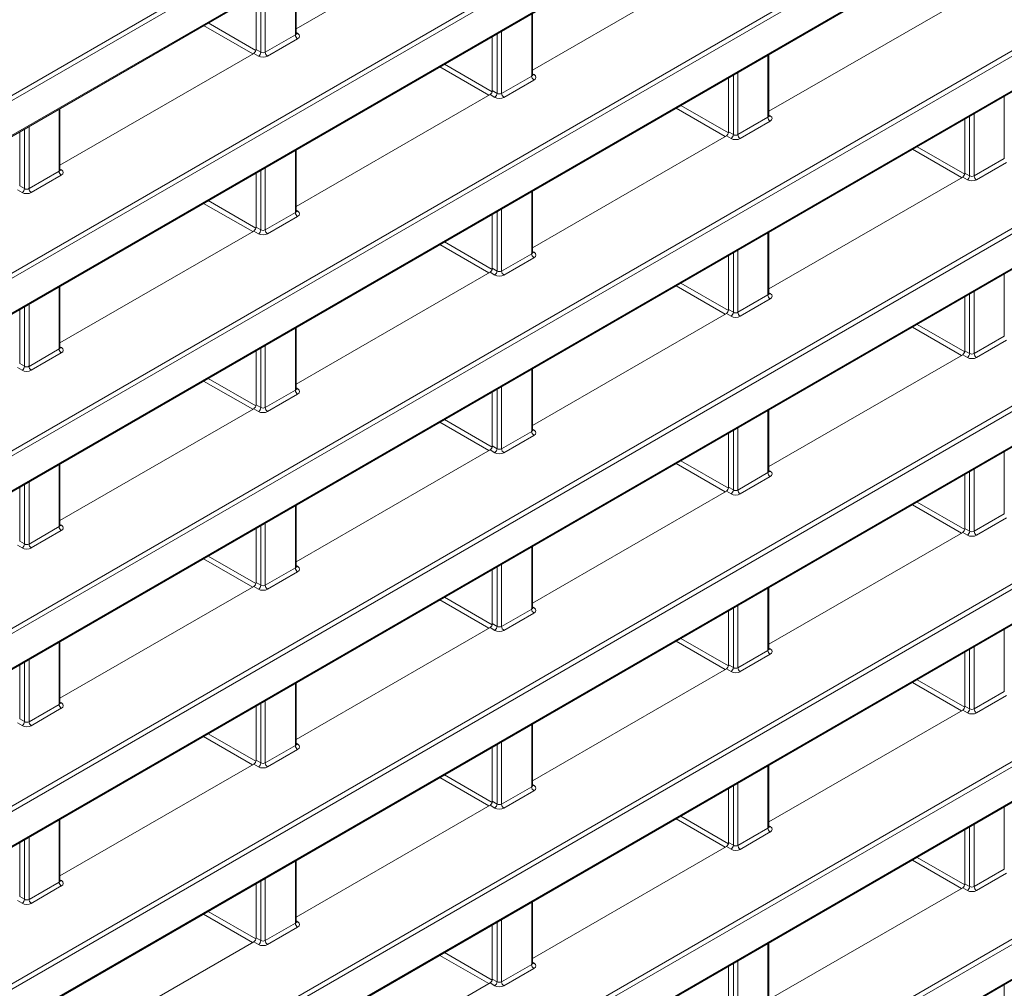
# Model space of a CAD drawing. Header units: millimetres. Extents: x 0 to 1118, y 0 to 864.
# Tile 141 of 235: x 881 to 896, y 308 to 323. Entities that reach past the tile are written whole.
import ezdxf

# ---------------------------------------------------------------- set-up
doc = ezdxf.new("R2010")
doc.units = ezdxf.units.MM

msp = doc.modelspace()

# ---------------------------------------------------------------- linework, layer by layer
at = {"color": 9, "linetype": 'Continuous', "lineweight": 0}
for p, q in [((868.097, 314.207), (960.629, 367.625)), ((960.664, 367.564), (868.132, 314.146)), ((868.132, 313.614), (960.664, 367.032)), ((868.097, 311.483), (960.629, 364.901)), ((960.664, 364.84), (868.132, 311.422)), ((868.132, 310.89), (960.664, 364.308)), ((868.097, 308.759), (960.629, 362.177)), ((960.664, 362.116), (868.132, 308.698)), ((868.132, 308.166), (960.664, 361.584)), ((868.097, 306.035), (960.629, 359.453)), ((960.664, 359.392), (868.132, 305.974)), ((868.132, 305.442), (960.664, 358.86)), ((868.097, 303.311), (960.629, 356.729)), ((960.664, 356.668), (868.132, 303.25)), ((868.132, 302.718), (960.664, 356.136)), ((868.097, 300.587), (960.629, 354.005)), ((960.664, 353.944), (868.132, 300.526)), ((868.132, 299.994), (960.664, 353.412)), ((868.097, 297.863), (958.374, 349.979)), ((958.409, 349.918), (868.132, 297.802)), ((868.132, 297.27), (957.974, 349.135)), ((868.097, 295.139), (957.938, 347.003)), ((957.973, 346.942), (868.132, 295.078)), ((868.132, 294.546), (958.406, 346.66)), ((868.097, 292.415), (960.629, 345.832)), ((960.664, 345.772), (868.132, 292.354)), ((868.132, 291.822), (960.664, 345.239)), ((885.251, 322.527), (885.251, 323.48)), ((884.72, 322.262), (884.72, 323.173)), ((884.79, 323.214), (884.79, 322.261)), ((888.875, 321.895), (888.875, 322.848)), ((883.915, 322.709), (884.645, 322.287)), ((884.596, 322.234), (883.844, 322.668)), ((884.79, 322.261), (885.251, 322.527)), ((885.265, 322.562), (885.287, 322.549)), ((888.344, 321.63), (888.344, 322.541)), ((888.414, 322.582), (888.414, 321.629)), ((885.285, 322.466), (884.825, 322.2)), ((884.684, 322.201), (884.612, 322.243)), ((884.647, 322.304), (884.72, 322.262)), ((887.538, 322.077), (888.268, 321.655)), ((892.498, 321.263), (892.498, 322.216)), ((888.22, 321.602), (887.468, 322.036)), ((888.889, 321.93), (888.91, 321.917)), ((892.038, 321.95), (892.038, 320.997)), ((888.414, 321.629), (888.875, 321.895)), ((888.909, 321.834), (888.448, 321.568)), ((891.968, 320.998), (891.968, 321.909)), ((888.271, 321.672), (888.344, 321.63)), ((888.308, 321.569), (888.236, 321.611)), ((896.122, 320.631), (896.122, 321.584)), ((881.627, 320.435), (881.627, 321.388)), ((891.844, 320.97), (891.092, 321.404)), ((891.162, 321.444), (891.892, 321.023)), ((895.662, 321.318), (895.662, 320.365)), ((892.038, 320.997), (892.498, 321.263)), ((892.533, 321.202), (892.072, 320.936)), ((892.513, 321.298), (892.534, 321.285)), ((895.591, 320.366), (895.591, 321.277)), ((881.096, 320.17), (881.096, 321.081)), ((881.166, 321.122), (881.166, 320.169)), ((891.895, 321.04), (891.968, 320.998)), ((891.932, 320.937), (891.86, 320.979)), ((885.251, 319.803), (885.251, 320.756)), ((895.467, 320.338), (894.715, 320.772)), ((894.786, 320.812), (895.516, 320.391)), ((895.662, 320.365), (896.122, 320.631)), ((896.157, 320.57), (895.696, 320.304)), ((881.166, 320.169), (881.627, 320.435)), ((881.641, 320.47), (881.663, 320.457)), ((884.72, 319.538), (884.72, 320.449)), ((884.79, 320.49), (884.79, 319.537)), ((895.519, 320.408), (895.591, 320.366)), ((881.661, 320.374), (881.201, 320.108)), ((895.556, 320.305), (895.484, 320.347)), ((881.06, 320.109), (880.988, 320.151)), ((881.023, 320.212), (881.096, 320.17)), ((888.875, 319.171), (888.875, 320.124)), ((883.915, 319.985), (884.644, 319.563)), ((884.596, 319.51), (883.844, 319.944)), ((884.79, 319.537), (885.251, 319.803)), ((885.265, 319.838), (885.287, 319.825)), ((888.344, 318.906), (888.344, 319.817)), ((888.414, 319.858), (888.414, 318.905)), ((885.285, 319.742), (884.825, 319.476)), ((884.684, 319.477), (884.612, 319.519)), ((884.647, 319.58), (884.72, 319.538)), ((887.538, 319.352), (888.268, 318.931)), ((892.498, 318.539), (892.498, 319.492)), ((888.22, 318.878), (887.468, 319.312)), ((888.889, 319.206), (888.91, 319.193)), ((892.038, 319.226), (892.038, 318.273)), ((888.414, 318.905), (888.875, 319.171)), ((888.909, 319.11), (888.448, 318.844)), ((891.968, 318.274), (891.968, 319.185)), ((888.271, 318.948), (888.344, 318.906)), ((888.308, 318.845), (888.236, 318.887)), ((896.122, 317.907), (896.122, 318.86)), ((881.627, 317.711), (881.627, 318.664)), ((891.843, 318.245), (891.092, 318.68)), ((891.162, 318.72), (891.892, 318.299)), ((895.662, 318.594), (895.662, 317.641)), ((892.038, 318.273), (892.498, 318.539)), ((892.533, 318.478), (892.072, 318.212)), ((892.513, 318.574), (892.534, 318.561)), ((895.591, 317.642), (895.591, 318.553)), ((881.096, 317.446), (881.096, 318.357)), ((881.166, 318.398), (881.166, 317.445)), ((891.895, 318.316), (891.968, 318.274)), ((891.932, 318.213), (891.86, 318.255)), ((885.251, 317.079), (885.251, 318.032)), ((895.467, 317.613), (894.715, 318.047)), ((894.786, 318.088), (895.516, 317.667)), ((895.662, 317.641), (896.122, 317.907)), ((896.157, 317.846), (895.696, 317.58)), ((881.166, 317.445), (881.627, 317.711)), ((881.641, 317.746), (881.663, 317.733)), ((884.72, 316.814), (884.72, 317.725)), ((884.79, 317.766), (884.79, 316.813)), ((881.661, 317.65), (881.201, 317.384)), ((895.556, 317.581), (895.484, 317.623)), ((895.519, 317.684), (895.591, 317.642)), ((881.06, 317.385), (880.988, 317.427)), ((881.023, 317.488), (881.096, 317.446)), ((888.875, 316.447), (888.875, 317.4)), ((883.914, 317.26), (884.644, 316.839)), ((884.596, 316.786), (883.844, 317.22)), ((885.265, 317.114), (885.287, 317.101)), ((888.344, 316.182), (888.344, 317.093)), ((888.414, 317.134), (888.414, 316.181)), ((884.79, 316.813), (885.251, 317.079)), ((885.285, 317.018), (884.825, 316.752)), ((884.684, 316.753), (884.612, 316.795)), ((884.647, 316.856), (884.72, 316.814)), ((892.498, 315.815), (892.498, 316.768)), ((888.219, 316.153), (887.468, 316.587)), ((887.538, 316.628), (888.268, 316.207)), ((888.889, 316.482), (888.91, 316.469)), ((892.038, 316.502), (892.038, 315.549)), ((888.414, 316.181), (888.875, 316.447)), ((888.909, 316.386), (888.448, 316.12)), ((891.968, 315.55), (891.968, 316.461)), ((888.271, 316.224), (888.344, 316.182)), ((888.308, 316.121), (888.236, 316.163)), ((896.122, 315.183), (896.122, 316.136)), ((881.627, 314.987), (881.627, 315.94)), ((891.843, 315.521), (891.091, 315.955)), ((891.162, 315.996), (891.892, 315.575)), ((892.038, 315.549), (892.498, 315.815)), ((892.533, 315.754), (892.072, 315.488)), ((892.513, 315.85), (892.534, 315.837)), ((895.591, 314.918), (895.591, 315.829)), ((895.662, 315.87), (895.662, 314.917)), ((881.096, 314.722), (881.096, 315.633)), ((881.166, 315.674), (881.166, 314.721)), ((891.895, 315.592), (891.968, 315.55)), ((891.932, 315.489), (891.86, 315.531)), ((885.251, 314.355), (885.251, 315.308)), ((895.467, 314.889), (894.715, 315.323)), ((894.786, 315.364), (895.516, 314.943)), ((895.662, 314.917), (896.122, 315.183)), ((896.157, 315.122), (895.696, 314.856)), ((881.166, 314.721), (881.627, 314.987)), ((881.641, 315.022), (881.663, 315.009)), ((884.72, 314.09), (884.72, 315.001)), ((884.79, 315.042), (884.79, 314.089)), ((881.661, 314.926), (881.201, 314.66)), ((895.556, 314.857), (895.484, 314.899)), ((895.519, 314.96), (895.591, 314.918)), ((881.06, 314.661), (880.988, 314.703)), ((881.023, 314.764), (881.096, 314.722)), ((888.875, 313.723), (888.875, 314.676)), ((883.914, 314.536), (884.644, 314.115)), ((884.596, 314.061), (883.844, 314.495)), ((885.265, 314.39), (885.287, 314.377)), ((888.344, 313.458), (888.344, 314.369)), ((888.414, 314.41), (888.414, 313.457)), ((884.79, 314.089), (885.251, 314.355)), ((885.285, 314.294), (884.825, 314.028)), ((884.684, 314.029), (884.612, 314.071)), ((884.647, 314.132), (884.72, 314.09)), ((892.498, 313.091), (892.498, 314.044)), ((888.219, 313.429), (887.467, 313.863)), ((887.538, 313.904), (888.268, 313.483)), ((892.038, 313.778), (892.038, 312.825)), ((888.414, 313.457), (888.875, 313.723)), ((888.909, 313.662), (888.448, 313.396)), ((888.889, 313.758), (888.91, 313.744)), ((891.968, 312.826), (891.968, 313.737)), ((888.271, 313.5), (888.344, 313.458)), ((888.308, 313.397), (888.236, 313.439)), ((896.122, 312.459), (896.122, 313.412)), ((881.627, 312.263), (881.627, 313.216)), ((891.843, 312.797), (891.091, 313.231)), ((891.162, 313.272), (891.892, 312.851)), ((892.038, 312.825), (892.498, 313.091)), ((892.533, 313.03), (892.072, 312.764)), ((892.513, 313.126), (892.534, 313.112)), ((895.591, 312.194), (895.591, 313.105)), ((895.662, 313.146), (895.662, 312.193)), ((881.096, 311.998), (881.096, 312.909)), ((881.166, 312.95), (881.166, 311.997)), ((891.895, 312.868), (891.968, 312.826)), ((891.932, 312.765), (891.86, 312.807)), ((885.251, 311.631), (885.251, 312.584)), ((895.467, 312.165), (894.715, 312.599)), ((894.786, 312.64), (895.516, 312.218)), ((895.662, 312.193), (896.122, 312.459)), ((881.166, 311.997), (881.627, 312.263)), ((881.641, 312.298), (881.663, 312.284)), ((884.72, 311.366), (884.72, 312.277)), ((884.79, 312.318), (884.79, 311.365)), ((896.157, 312.398), (895.696, 312.132)), ((881.661, 312.202), (881.201, 311.936)), ((895.556, 312.133), (895.484, 312.175)), ((895.519, 312.236), (895.591, 312.194)), ((881.06, 311.937), (880.988, 311.979)), ((881.023, 312.04), (881.096, 311.998)), ((888.875, 310.999), (888.875, 311.952)), ((883.914, 311.812), (884.644, 311.391)), ((884.595, 311.337), (883.844, 311.771)), ((885.265, 311.666), (885.287, 311.652)), ((888.414, 311.686), (888.414, 310.733)), ((884.79, 311.365), (885.251, 311.631)), ((885.285, 311.57), (884.825, 311.304)), ((888.344, 310.734), (888.344, 311.645)), ((884.684, 311.305), (884.612, 311.347)), ((884.647, 311.408), (884.72, 311.366)), ((892.498, 310.367), (892.498, 311.32)), ((888.219, 310.705), (887.467, 311.139)), ((887.538, 311.18), (888.268, 310.759)), ((892.038, 311.053), (892.038, 310.101)), ((888.414, 310.733), (888.875, 310.999)), ((888.909, 310.938), (888.448, 310.672)), ((888.889, 311.034), (888.91, 311.02)), ((891.968, 310.102), (891.968, 311.013)), ((888.271, 310.776), (888.344, 310.734)), ((888.308, 310.673), (888.236, 310.715)), ((896.122, 309.735), (896.122, 310.688)), ((881.627, 309.539), (881.627, 310.492)), ((891.843, 310.073), (891.091, 310.507)), ((891.162, 310.548), (891.892, 310.126)), ((892.038, 310.101), (892.498, 310.367)), ((892.533, 310.306), (892.072, 310.04)), ((892.513, 310.402), (892.534, 310.388)), ((895.591, 309.47), (895.591, 310.381)), ((895.662, 310.421), (895.662, 309.469)), ((881.096, 309.274), (881.096, 310.185)), ((881.166, 310.226), (881.166, 309.273)), ((891.895, 310.144), (891.968, 310.102)), ((891.932, 310.041), (891.86, 310.083)), ((885.251, 308.907), (885.251, 309.86)), ((895.467, 309.441), (894.715, 309.875)), ((894.786, 309.916), (895.516, 309.494)), ((895.662, 309.469), (896.122, 309.735)), ((881.166, 309.273), (881.627, 309.539)), ((881.641, 309.574), (881.663, 309.56)), ((884.72, 308.642), (884.72, 309.553)), ((884.79, 309.593), (884.79, 308.641)), ((896.157, 309.674), (895.696, 309.408)), ((881.661, 309.478), (881.201, 309.212)), ((895.556, 309.409), (895.484, 309.451)), ((895.519, 309.512), (895.591, 309.47)), ((881.06, 309.213), (880.988, 309.255)), ((881.023, 309.316), (881.096, 309.274)), ((883.914, 309.088), (884.644, 308.666)), ((888.875, 308.275), (888.875, 309.227)), ((884.595, 308.613), (883.843, 309.047)), ((885.265, 308.942), (885.287, 308.928)), ((888.414, 308.961), (888.414, 308.009)), ((884.79, 308.641), (885.251, 308.907)), ((885.285, 308.846), (884.825, 308.58)), ((888.344, 308.01), (888.344, 308.921)), ((884.647, 308.684), (884.72, 308.642)), ((884.684, 308.581), (884.612, 308.623)), ((892.498, 307.643), (892.498, 308.595)), ((888.219, 307.981), (887.467, 308.415)), ((887.538, 308.456), (888.268, 308.034)), ((892.038, 308.329), (892.038, 307.377)), ((888.414, 308.009), (888.875, 308.275)), ((888.909, 308.214), (888.448, 307.948)), ((888.889, 308.31), (888.91, 308.296)), ((891.968, 307.378), (891.968, 308.289)), ((888.271, 308.052), (888.344, 308.01)), ((888.308, 307.949), (888.236, 307.991)), ((896.122, 307.011), (896.122, 307.963))]:
    msp.add_line(p, q, dxfattribs=at)
at = {"color": 7, "linetype": 'Continuous', "lineweight": 15}
for p, q in [((868.121, 313.591), (960.654, 367.009)), ((868.121, 310.867), (960.654, 364.285)), ((868.121, 308.143), (960.654, 361.561)), ((868.121, 305.419), (960.654, 358.837)), ((868.121, 302.695), (960.654, 356.113)), ((868.121, 299.971), (960.654, 353.389)), ((868.121, 297.247), (957.964, 349.112)), ((868.121, 294.523), (958.395, 346.637)), ((868.121, 291.799), (960.654, 345.217)), ((888.236, 324.335), (885.265, 322.62)), ((891.86, 323.703), (888.889, 321.988)), ((885.265, 322.548), (885.265, 323.488)), ((884.647, 322.304), (884.647, 323.131)), ((895.484, 323.071), (892.513, 321.356)), ((888.889, 321.916), (888.889, 322.856)), ((888.271, 321.672), (888.271, 322.499)), ((884.612, 322.243), (881.641, 320.528)), ((892.513, 321.284), (892.513, 322.224)), ((891.895, 321.04), (891.895, 321.867)), ((888.236, 321.611), (885.265, 319.896)), ((881.641, 320.456), (881.641, 321.396)), ((895.519, 320.408), (895.519, 321.235)), ((881.023, 320.212), (881.023, 321.039)), ((891.86, 320.979), (888.889, 319.264)), ((885.265, 319.824), (885.265, 320.764)), ((884.647, 319.58), (884.647, 320.407)), ((895.484, 320.347), (892.513, 318.632)), ((888.889, 319.192), (888.889, 320.132)), ((888.271, 318.948), (888.271, 319.775)), ((884.612, 319.519), (881.641, 317.804)), ((892.513, 318.56), (892.513, 319.5)), ((891.895, 318.316), (891.895, 319.143)), ((888.236, 318.887), (885.265, 317.172)), ((881.641, 317.732), (881.641, 318.672)), ((895.519, 317.684), (895.519, 318.511)), ((881.023, 317.488), (881.023, 318.315)), ((891.86, 318.255), (888.889, 316.54)), ((885.265, 317.1), (885.265, 318.04)), ((884.647, 316.856), (884.647, 317.683)), ((895.484, 317.623), (892.513, 315.908)), ((888.889, 316.468), (888.889, 317.408)), ((888.271, 316.224), (888.271, 317.051)), ((884.612, 316.795), (881.641, 315.08)), ((892.513, 315.836), (892.513, 316.776)), ((891.895, 315.592), (891.895, 316.419)), ((888.236, 316.163), (885.265, 314.448)), ((881.641, 315.008), (881.641, 315.948)), ((895.519, 314.96), (895.519, 315.787)), ((881.023, 314.764), (881.023, 315.591)), ((891.86, 315.531), (888.889, 313.816)), ((885.265, 314.376), (885.265, 315.316)), ((884.647, 314.132), (884.647, 314.959)), ((895.484, 314.899), (892.513, 313.184)), ((888.889, 313.744), (888.889, 314.684)), ((888.271, 313.5), (888.271, 314.327)), ((884.612, 314.071), (881.641, 312.356)), ((892.513, 313.112), (892.513, 314.052)), ((891.895, 312.868), (891.895, 313.695)), ((888.236, 313.439), (885.265, 311.724)), ((881.641, 312.284), (881.641, 313.224)), ((895.519, 312.236), (895.519, 313.063)), ((881.023, 312.04), (881.023, 312.867)), ((891.86, 312.807), (888.889, 311.092)), ((885.265, 311.652), (885.265, 312.592)), ((884.647, 311.408), (884.647, 312.235)), ((895.484, 312.175), (892.513, 310.46)), ((888.889, 311.02), (888.889, 311.96)), ((888.271, 310.776), (888.271, 311.603)), ((884.612, 311.347), (881.641, 309.632)), ((892.513, 310.388), (892.513, 311.328)), ((891.895, 310.144), (891.895, 310.971)), ((888.236, 310.715), (885.265, 309)), ((881.641, 309.56), (881.641, 310.5)), ((895.519, 309.512), (895.519, 310.339)), ((881.023, 309.316), (881.023, 310.143)), ((891.86, 310.083), (888.889, 308.368)), ((885.265, 308.928), (885.265, 309.868)), ((884.647, 308.684), (884.647, 309.511)), ((895.484, 309.451), (892.513, 307.736)), ((888.889, 308.296), (888.889, 309.236)), ((888.271, 308.052), (888.271, 308.879)), ((884.612, 308.623), (881.641, 306.908)), ((892.513, 307.664), (892.513, 308.604)), ((891.895, 307.42), (891.895, 308.247)), ((888.236, 307.991), (885.265, 306.276))]:
    msp.add_line(p, q, dxfattribs=at)
at = {"color": 9, "linetype": 'Continuous', "lineweight": 0}
for centre, radius, start, end in [((885.328, 322.531), 0.077, 182.6523, 236.7703), ((885.271, 322.572), 0.0278, 257.7331, 303.5435), ((884.641, 322.267), 0.0793, 303.5222, 356.4778), ((884.867, 322.265), 0.077, 182.6523, 236.7703), ((888.895, 321.94), 0.0278, 257.7331, 303.5435), ((888.951, 321.899), 0.077, 182.6523, 236.7703), ((888.264, 321.635), 0.0793, 303.5222, 356.4778), ((888.491, 321.633), 0.077, 182.6523, 236.7703), ((892.575, 321.267), 0.077, 182.6523, 236.7703), ((892.519, 321.308), 0.0278, 257.7331, 303.5435), ((891.888, 321.003), 0.0793, 303.5222, 356.4778), ((892.115, 321.001), 0.077, 182.6523, 236.7703), ((881.704, 320.439), 0.077, 182.6523, 236.7703), ((881.647, 320.48), 0.0278, 257.7331, 303.5435), ((895.512, 320.371), 0.0793, 303.5222, 356.4778), ((895.738, 320.369), 0.077, 182.6523, 236.7703), ((881.017, 320.175), 0.0793, 303.5222, 356.4778), ((881.243, 320.173), 0.077, 182.6523, 236.7703), ((885.328, 319.807), 0.077, 182.6523, 236.7703), ((885.271, 319.848), 0.0278, 257.7331, 303.5435), ((884.641, 319.543), 0.0793, 303.5222, 356.4778), ((884.867, 319.541), 0.077, 182.6523, 236.7703), ((888.951, 319.175), 0.077, 182.6523, 236.7703), ((888.895, 319.216), 0.0278, 257.7331, 303.5435), ((888.264, 318.911), 0.0793, 303.5222, 356.4778), ((888.491, 318.909), 0.077, 182.6523, 236.7703), ((892.575, 318.543), 0.077, 182.6523, 236.7703), ((892.519, 318.584), 0.0278, 257.7331, 303.5435), ((891.888, 318.279), 0.0793, 303.5222, 356.4778), ((892.115, 318.277), 0.077, 182.6523, 236.7703), ((881.704, 317.715), 0.077, 182.6523, 236.7703), ((881.647, 317.756), 0.0278, 257.7331, 303.5435), ((895.512, 317.647), 0.0793, 303.5222, 356.4778), ((895.738, 317.645), 0.077, 182.6523, 236.7703), ((881.017, 317.451), 0.0793, 303.5222, 356.4778), ((881.243, 317.449), 0.077, 182.6523, 236.7703), ((885.271, 317.124), 0.0278, 257.7331, 303.5435), ((885.328, 317.083), 0.077, 182.6523, 236.7703), ((884.641, 316.819), 0.0793, 303.5222, 356.4778), ((884.867, 316.817), 0.077, 182.6523, 236.7703), ((888.951, 316.451), 0.077, 182.6523, 236.7703), ((888.895, 316.492), 0.0278, 257.7331, 303.5435), ((888.264, 316.187), 0.0793, 303.5222, 356.4778), ((888.491, 316.185), 0.077, 182.6523, 236.7703), ((892.575, 315.819), 0.077, 182.6523, 236.7703), ((892.519, 315.86), 0.0278, 257.7331, 303.5435), ((891.888, 315.555), 0.0793, 303.5222, 356.4778), ((892.115, 315.553), 0.077, 182.6523, 236.7703), ((881.704, 314.991), 0.077, 182.6523, 236.7703), ((881.647, 315.032), 0.0278, 257.7331, 303.5435), ((895.512, 314.923), 0.0793, 303.5222, 356.4778), ((895.738, 314.921), 0.077, 182.6523, 236.7703), ((881.017, 314.727), 0.0793, 303.5222, 356.4778), ((881.243, 314.725), 0.077, 182.6523, 236.7703), ((885.271, 314.4), 0.0278, 257.7331, 303.5435), ((885.328, 314.359), 0.077, 182.6523, 236.7703), ((884.641, 314.095), 0.0793, 303.5222, 356.4778), ((884.867, 314.093), 0.077, 182.6523, 236.7703), ((888.951, 313.727), 0.077, 182.6523, 236.7703), ((888.895, 313.768), 0.0278, 257.7331, 303.5435), ((888.264, 313.463), 0.0793, 303.5222, 356.4778), ((888.491, 313.461), 0.077, 182.6523, 236.7703), ((892.575, 313.095), 0.077, 182.6523, 236.7703), ((892.519, 313.136), 0.0278, 257.7331, 303.5435), ((891.888, 312.831), 0.0793, 303.5222, 356.4778), ((892.115, 312.829), 0.077, 182.6523, 236.7703), ((881.704, 312.267), 0.077, 182.6523, 236.7703), ((881.647, 312.308), 0.0278, 257.7331, 303.5435), ((895.512, 312.199), 0.0793, 303.5222, 356.4778), ((895.738, 312.197), 0.077, 182.6523, 236.7703), ((881.017, 312.003), 0.0793, 303.5222, 356.4778), ((881.243, 312.001), 0.077, 182.6523, 236.7703), ((885.271, 311.676), 0.0278, 257.7331, 303.5435), ((885.328, 311.635), 0.077, 182.6523, 236.7703), ((884.641, 311.371), 0.0793, 303.5222, 356.4778), ((884.867, 311.369), 0.077, 182.6523, 236.7703), ((888.951, 311.003), 0.077, 182.6523, 236.7703), ((888.895, 311.044), 0.0278, 257.7331, 303.5435), ((888.264, 310.739), 0.0793, 303.5222, 356.4778), ((888.491, 310.736), 0.077, 182.6523, 236.7703), ((892.575, 310.371), 0.077, 182.6523, 236.7703), ((892.519, 310.412), 0.0278, 257.7331, 303.5435), ((891.888, 310.107), 0.0793, 303.5222, 356.4778), ((892.115, 310.104), 0.077, 182.6523, 236.7703), ((881.704, 309.543), 0.077, 182.6523, 236.7703), ((881.647, 309.584), 0.0278, 257.7331, 303.5435), ((895.512, 309.475), 0.0793, 303.5222, 356.4778), ((895.738, 309.472), 0.077, 182.6523, 236.7703), ((881.017, 309.279), 0.0793, 303.5222, 356.4778), ((881.243, 309.276), 0.077, 182.6523, 236.7703), ((885.328, 308.91), 0.077, 182.6523, 236.7703), ((885.271, 308.952), 0.0278, 257.7331, 303.5435), ((884.641, 308.647), 0.0793, 303.5222, 356.4778), ((884.867, 308.644), 0.077, 182.6523, 236.7703), ((888.951, 308.278), 0.077, 182.6523, 236.7703), ((888.895, 308.319), 0.0278, 257.7331, 303.5435), ((888.264, 308.015), 0.0793, 303.5222, 356.4778), ((888.491, 308.012), 0.077, 182.6523, 236.7703)]:
    msp.add_arc(centre, radius, start, end, dxfattribs=at)
for centre, major_axis, ratio, start_param, end_param in [((885.215, 322.549), (0.05, -0.0016), 0.597067, 5.516493, 6.301891), ((885.215, 322.509), (0.1, -0.0015), 0.587275, 5.506822, 7.060165), ((884.754, 322.283), (0.05, -0.0016), 0.597067, 3.96315, 5.516493), ((884.754, 322.243), (0.1, -0.0015), 0.587275, 3.953479, 5.506822), ((888.839, 321.917), (0.05, -0.0016), 0.597067, 5.516493, 6.301891), ((888.839, 321.877), (0.1, -0.0015), 0.587275, 5.506822, 7.060165), ((888.378, 321.651), (0.05, -0.0016), 0.597067, 3.96315, 5.516493), ((888.378, 321.611), (0.1, -0.0015), 0.587275, 3.953479, 5.506822), ((892.463, 321.285), (0.05, -0.0016), 0.597067, 5.516493, 6.301891), ((892.462, 321.245), (0.1, -0.0015), 0.587275, 5.506822, 7.060165), ((892.002, 320.979), (0.1, -0.0015), 0.587275, 3.953479, 5.506822), ((892.002, 321.019), (0.05, -0.0016), 0.597067, 3.96315, 5.516493), ((881.591, 320.457), (0.05, -0.0016), 0.597067, 5.516493, 6.301891), ((881.591, 320.417), (0.1, -0.0015), 0.587275, 5.506822, 7.060165), ((895.626, 320.347), (0.1, -0.0015), 0.587275, 3.953479, 5.506822), ((895.626, 320.387), (0.05, -0.0016), 0.597067, 3.96315, 5.516493), ((881.13, 320.151), (0.1, -0.0015), 0.587275, 3.953479, 5.506822), ((881.13, 320.191), (0.05, -0.0016), 0.597067, 3.96315, 5.516493), ((885.215, 319.825), (0.05, -0.0016), 0.597067, 5.516493, 6.301891), ((885.215, 319.785), (0.1, -0.0015), 0.587275, 5.506822, 7.060165), ((884.754, 319.559), (0.05, -0.0016), 0.597067, 3.96315, 5.516493), ((884.754, 319.519), (0.1, -0.0015), 0.587275, 3.953479, 5.506822), ((888.839, 319.193), (0.05, -0.0016), 0.597067, 5.516493, 6.301891), ((888.839, 319.153), (0.1, -0.0015), 0.587275, 5.506822, 7.060165), ((888.378, 318.927), (0.05, -0.0016), 0.597067, 3.96315, 5.516493), ((888.378, 318.887), (0.1, -0.0015), 0.587275, 3.953479, 5.506822), ((892.463, 318.561), (0.05, -0.0016), 0.597067, 5.516493, 6.301891), ((892.462, 318.521), (0.1, -0.0015), 0.587275, 5.506822, 7.060165), ((892.002, 318.254), (0.1, -0.0015), 0.587275, 3.953479, 5.506822), ((892.002, 318.295), (0.05, -0.0016), 0.597067, 3.96315, 5.516493), ((881.591, 317.733), (0.05, -0.0016), 0.597067, 5.516493, 6.301891), ((881.591, 317.693), (0.1, -0.0015), 0.587275, 5.506822, 7.060165), ((895.626, 317.622), (0.1, -0.0015), 0.587275, 3.953479, 5.506822), ((895.626, 317.663), (0.05, -0.0016), 0.597067, 3.96315, 5.516493), ((881.13, 317.467), (0.05, -0.0016), 0.597067, 3.96315, 5.516493), ((881.13, 317.426), (0.1, -0.0015), 0.587275, 3.953479, 5.506822), ((885.215, 317.101), (0.05, -0.0016), 0.597067, 5.516493, 6.301891), ((885.215, 317.061), (0.1, -0.0015), 0.587275, 5.506822, 7.060165), ((884.754, 316.835), (0.05, -0.0016), 0.597067, 3.96315, 5.516493), ((884.754, 316.794), (0.1, -0.0015), 0.587275, 3.953479, 5.506822), ((888.839, 316.469), (0.05, -0.0016), 0.597067, 5.516493, 6.301891), ((888.839, 316.428), (0.1, -0.0015), 0.587275, 5.506822, 7.060165), ((888.378, 316.203), (0.05, -0.0016), 0.597067, 3.96315, 5.516493), ((888.378, 316.162), (0.1, -0.0015), 0.587275, 3.953479, 5.506822), ((892.463, 315.837), (0.05, -0.0016), 0.597067, 5.516493, 6.301891), ((892.462, 315.796), (0.1, -0.0015), 0.587275, 5.506822, 7.060165), ((892.002, 315.53), (0.1, -0.0015), 0.587275, 3.953479, 5.506822), ((892.002, 315.571), (0.05, -0.0016), 0.597067, 3.96315, 5.516493), ((881.591, 315.009), (0.05, -0.0016), 0.597067, 5.516493, 6.301891), ((881.591, 314.968), (0.1, -0.0015), 0.587275, 5.506822, 7.060165), ((895.626, 314.898), (0.1, -0.0015), 0.587275, 3.953479, 5.506822), ((895.626, 314.939), (0.05, -0.0016), 0.597067, 3.96315, 5.516493), ((881.13, 314.743), (0.05, -0.0016), 0.597067, 3.96315, 5.516493), ((881.13, 314.702), (0.1, -0.0015), 0.587275, 3.953479, 5.506822), ((885.215, 314.377), (0.05, -0.0016), 0.597067, 5.516493, 6.301891), ((885.215, 314.336), (0.1, -0.0015), 0.587275, 5.506822, 7.060165), ((884.754, 314.111), (0.05, -0.0016), 0.597067, 3.96315, 5.516493), ((884.754, 314.07), (0.1, -0.0015), 0.587275, 3.953479, 5.506822), ((888.839, 313.745), (0.05, -0.0016), 0.597067, 5.516493, 6.301891), ((888.839, 313.704), (0.1, -0.0015), 0.587275, 5.506822, 7.060165), ((888.378, 313.438), (0.1, -0.0015), 0.587275, 3.953479, 5.506822), ((888.378, 313.479), (0.05, -0.0016), 0.597067, 3.96315, 5.516493), ((892.463, 313.113), (0.05, -0.0016), 0.597067, 5.516493, 6.301891), ((892.462, 313.072), (0.1, -0.0015), 0.587275, 5.506822, 7.060165), ((892.002, 312.806), (0.1, -0.0015), 0.587275, 3.953479, 5.506822), ((892.002, 312.847), (0.05, -0.0016), 0.597067, 3.96315, 5.516493), ((881.591, 312.285), (0.05, -0.0016), 0.597067, 5.516493, 6.301891), ((881.591, 312.244), (0.1, -0.0015), 0.587275, 5.506822, 7.060165), ((895.626, 312.174), (0.1, -0.0015), 0.587275, 3.953479, 5.506822), ((895.626, 312.215), (0.05, -0.0016), 0.597067, 3.96315, 5.516493), ((881.13, 312.019), (0.05, -0.0016), 0.597067, 3.96315, 5.516493), ((881.13, 311.978), (0.1, -0.0015), 0.587275, 3.953479, 5.506822), ((885.215, 311.653), (0.05, -0.0016), 0.597067, 5.516493, 6.301891), ((885.215, 311.612), (0.1, -0.0015), 0.587275, 5.506822, 7.060165), ((884.754, 311.387), (0.05, -0.0016), 0.597067, 3.96315, 5.516493), ((884.754, 311.346), (0.1, -0.0015), 0.587275, 3.953479, 5.506822), ((888.839, 311.021), (0.05, -0.0016), 0.597067, 5.516493, 6.301891), ((888.839, 310.98), (0.1, -0.0015), 0.587275, 5.506822, 7.060165), ((888.378, 310.714), (0.1, -0.0015), 0.587275, 3.953479, 5.506822), ((888.378, 310.755), (0.05, -0.0016), 0.597067, 3.96315, 5.516493), ((892.463, 310.389), (0.05, -0.0016), 0.597067, 5.516493, 6.301891), ((892.462, 310.348), (0.1, -0.0015), 0.587275, 5.506822, 7.060165), ((892.002, 310.082), (0.1, -0.0015), 0.587275, 3.953479, 5.506822), ((892.002, 310.123), (0.05, -0.0016), 0.597067, 3.96315, 5.516493), ((881.591, 309.561), (0.05, -0.0016), 0.597067, 5.516493, 6.301891), ((881.591, 309.52), (0.1, -0.0015), 0.587275, 5.506822, 7.060165), ((895.626, 309.45), (0.1, -0.0015), 0.587275, 3.953479, 5.506822), ((895.626, 309.491), (0.05, -0.0016), 0.597067, 3.96315, 5.516493), ((881.13, 309.295), (0.05, -0.0016), 0.597067, 3.96315, 5.516493), ((881.13, 309.254), (0.1, -0.0015), 0.587275, 3.953479, 5.506822), ((885.215, 308.929), (0.05, -0.0016), 0.597067, 5.516493, 6.301891), ((885.215, 308.888), (0.1, -0.0015), 0.587275, 5.506822, 7.060165), ((884.754, 308.663), (0.05, -0.0016), 0.597067, 3.96315, 5.516493), ((884.754, 308.622), (0.1, -0.0015), 0.587275, 3.953479, 5.506822), ((888.839, 308.297), (0.05, -0.0016), 0.597067, 5.516493, 6.301891), ((888.839, 308.256), (0.1, -0.0015), 0.587275, 5.506822, 7.060165), ((888.378, 307.99), (0.1, -0.0015), 0.587275, 3.953479, 5.506822), ((888.378, 308.031), (0.05, -0.0016), 0.597067, 3.96315, 5.516493)]:
    msp.add_ellipse(centre, major_axis=major_axis, ratio=ratio, start_param=start_param, end_param=end_param, dxfattribs=at)
at = {"color": 7, "linetype": 'Continuous', "lineweight": 15}
for centre in [(884.612, 322.284), (888.236, 321.652), (891.86, 321.02), (895.484, 320.388), (884.612, 319.56), (888.236, 318.928), (891.86, 318.296), (895.484, 317.664), (884.612, 316.836), (888.236, 316.204), (891.86, 315.572), (895.484, 314.94), (884.612, 314.112), (888.236, 313.48), (891.86, 312.848), (895.484, 312.215), (884.612, 311.387), (888.236, 310.755), (891.86, 310.123), (895.484, 309.491), (884.612, 308.663), (888.236, 308.031)]:
    msp.add_ellipse(centre, major_axis=(0.025, 0.0433), ratio=0.577557, start_param=3.927062, end_param=5.497554, dxfattribs=at)
for points in [[(885.266, 322.543), (885.266, 322.542), (885.267, 322.542), (885.265, 322.546), (885.265, 322.548), (885.265, 322.548)], [(888.89, 321.911), (888.89, 321.91), (888.891, 321.91), (888.889, 321.914), (888.889, 321.916), (888.889, 321.916)], [(892.514, 321.279), (892.514, 321.278), (892.515, 321.278), (892.513, 321.282), (892.513, 321.284), (892.513, 321.284)], [(881.642, 320.451), (881.642, 320.45), (881.643, 320.45), (881.641, 320.454), (881.641, 320.456), (881.641, 320.456)], [(885.266, 319.819), (885.266, 319.818), (885.267, 319.818), (885.265, 319.822), (885.265, 319.824), (885.265, 319.824)], [(888.89, 319.186), (888.89, 319.186), (888.891, 319.186), (888.889, 319.19), (888.889, 319.192), (888.889, 319.192)], [(892.514, 318.554), (892.514, 318.554), (892.515, 318.554), (892.513, 318.558), (892.513, 318.56), (892.513, 318.56)], [(881.642, 317.726), (881.642, 317.726), (881.643, 317.726), (881.641, 317.73), (881.641, 317.732), (881.641, 317.732)], [(885.266, 317.094), (885.266, 317.094), (885.267, 317.094), (885.265, 317.098), (885.265, 317.1), (885.265, 317.1)], [(888.89, 316.462), (888.89, 316.462), (888.891, 316.462), (888.889, 316.466), (888.889, 316.468), (888.889, 316.468)], [(892.514, 315.83), (892.514, 315.83), (892.515, 315.83), (892.513, 315.834), (892.513, 315.836), (892.513, 315.836)], [(881.642, 315.002), (881.642, 315.002), (881.643, 315.002), (881.641, 315.006), (881.641, 315.008), (881.641, 315.008)], [(885.266, 314.37), (885.266, 314.37), (885.267, 314.37), (885.265, 314.374), (885.265, 314.376), (885.265, 314.376)], [(888.89, 313.738), (888.89, 313.738), (888.891, 313.738), (888.889, 313.742), (888.889, 313.744), (888.889, 313.744)], [(892.514, 313.106), (892.514, 313.106), (892.515, 313.106), (892.513, 313.11), (892.513, 313.112), (892.513, 313.112)], [(881.642, 312.278), (881.642, 312.278), (881.643, 312.278), (881.641, 312.282), (881.641, 312.284), (881.641, 312.284)], [(885.266, 311.646), (885.266, 311.646), (885.267, 311.646), (885.265, 311.65), (885.265, 311.652), (885.265, 311.652)], [(888.89, 311.014), (888.89, 311.014), (888.891, 311.014), (888.889, 311.018), (888.889, 311.02), (888.889, 311.02)], [(892.514, 310.382), (892.514, 310.382), (892.515, 310.382), (892.513, 310.386), (892.513, 310.388), (892.513, 310.388)], [(881.642, 309.554), (881.642, 309.554), (881.643, 309.554), (881.641, 309.558), (881.641, 309.56), (881.641, 309.56)], [(885.266, 308.922), (885.266, 308.922), (885.267, 308.922), (885.265, 308.926), (885.265, 308.928), (885.265, 308.928)], [(888.89, 308.29), (888.89, 308.29), (888.891, 308.289), (888.889, 308.294), (888.889, 308.296), (888.889, 308.296)]]:
    msp.add_open_spline(points, degree=3, knots=[0, 0, 0, 0, 0.251158, 0.971068, 1, 1, 1, 1], dxfattribs=at)

doc.saveas('drawing.dxf')
